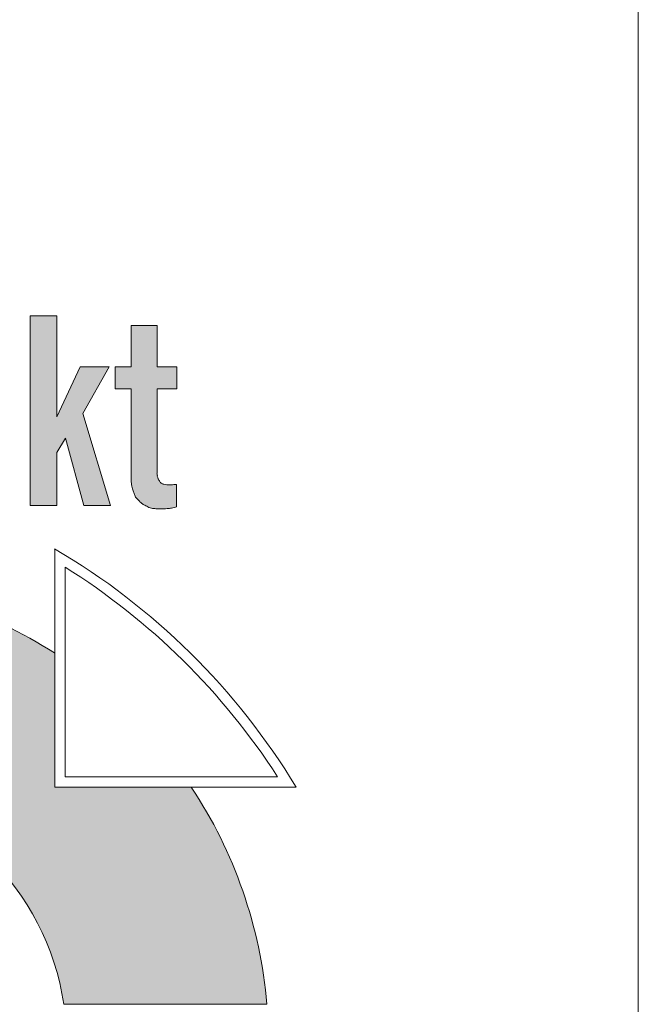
# Model space of a CAD drawing. Header units: centimetres. Extents: x 4440 to 22479, y -13438 to -10259.
# Tile 20 of 21: x 22377 to 22449, y -12426 to -12312. Entities that reach past the tile are written whole.
import ezdxf

# ---------------------------------------------------------------- set-up
doc = ezdxf.new("R2010")
doc.units = ezdxf.units.CM
doc.header["$MEASUREMENT"] = 0

msp = doc.modelspace()

# ---------------------------------------------------------------- hatches: boundary and pattern name
at = {"linetype": 'Continuous', "lineweight": 20}
for points in [[(22384.66, -12357.73), (22387.7, -12352.31), (22384.38, -12352.31), (22381.66, -12358.1), (22381.66, -12346.42), (22378.6, -12346.42), (22378.6, -12368.35), (22381.66, -12368.35), (22381.66, -12362.23), (22382.68, -12360.55), (22384.79, -12368.35), (22387.89, -12368.35)], [(22388.4, -12352.31), (22388.4, -12354.88), (22390.26, -12354.88), (22390.26, -12365.62), (22390.29, -12365.9), (22390.33, -12366.09), (22390.46, -12366.59), (22390.58, -12366.93), (22390.67, -12367.16), (22390.76, -12367.31), (22390.88, -12367.5), (22390.98, -12367.62), (22391.32, -12367.96), (22391.44, -12368.07), (22391.57, -12368.16), (22392.02, -12368.41), (22392.24, -12368.52), (22392.4, -12368.58), (22392.62, -12368.64), (22392.87, -12368.69), (22393.19, -12368.72), (22393.59, -12368.73), (22394.13, -12368.72), (22394.55, -12368.69), (22394.88, -12368.65), (22395.33, -12368.56), (22395.49, -12368.51), (22395.49, -12365.92), (22394.98, -12365.95), (22394.73, -12365.96), (22394.45, -12365.95), (22394.17, -12365.91), (22394, -12365.87), (22393.88, -12365.84), (22393.79, -12365.79), (22393.71, -12365.74), (22393.63, -12365.66), (22393.54, -12365.54), (22393.44, -12365.4), (22393.38, -12365.27), (22393.33, -12365.14), (22393.29, -12364.95), (22393.24, -12364.59), (22393.24, -12354.88), (22395.52, -12354.88), (22395.52, -12352.31), (22393.24, -12352.31), (22393.24, -12347.57), (22390.26, -12347.57), (22390.26, -12352.31)], [(22356.52, -12400.49, -0.335183), (22382.49, -12425.92), (22405.92, -12425.92, 0.126084), (22397.2, -12400.86), (22381.43, -12400.86), (22381.43, -12385.36, 0.124678), (22356.52, -12377.1)]]:
    msp.add_hatch(color=152, dxfattribs=at).paths.add_polyline_path(points)

# ---------------------------------------------------------------- linework, layer by layer
at = {"color": 7, "linetype": 'Continuous', "lineweight": 13, "flags": 128}
msp.add_lwpolyline([(21872.77, -11161.7), (22448.77, -11161.7), (22448.77, -13438.44), (21872.77, -13438.44)], close=True, dxfattribs=at)
at = {"color": 152, "linetype": 'Continuous', "lineweight": 20, "flags": 128}
for points in [[(22381.66, -12362.23), (22381.66, -12368.35), (22378.6, -12368.35), (22378.6, -12346.42), (22381.66, -12346.42), (22381.66, -12358.1)], [(22390.26, -12352.31), (22390.26, -12347.57), (22393.24, -12347.57), (22393.24, -12352.31)], [(22387.7, -12352.31), (22384.38, -12352.31), (22381.66, -12358.1)], [(22387.7, -12352.31), (22384.66, -12357.73)], [(22390.26, -12354.88), (22388.4, -12354.88), (22388.4, -12352.31), (22390.26, -12352.31)], [(22393.24, -12354.88), (22395.52, -12354.88), (22395.52, -12352.31), (22393.24, -12352.31)], [(22390.26, -12365.6), (22390.26, -12354.88)], [(22393.24, -12354.88), (22393.24, -12364.59)], [(22382.68, -12360.55), (22384.79, -12368.35), (22387.89, -12368.35), (22384.66, -12357.73)], [(22381.66, -12362.23), (22382.68, -12360.55)], [(22395.49, -12365.92), (22395.49, -12368.51)], [(22409.29, -12400.86), (22381.43, -12400.86), (22381.43, -12373.34)], [(22409.29, -12400.86), (22381.43, -12400.86), (22381.43, -12373.34)], [(22407.15, -12399.65), (22382.63, -12399.65), (22382.63, -12375.44)], [(22405.92, -12425.92), (22382.49, -12425.92)]]:
    msp.add_lwpolyline(points, dxfattribs=at)
at = {"color": 152, "linetype": 'Continuous', "lineweight": 20}
for centre, radius, start, end in [((22341.34, -12441.79), 79.32, 31.0586, 59.6444), ((22340.48, -12442.64), 79.32, 32.8112, 57.9051), ((22352.66, -12430.4), 53.44, 57.4408, 85.8682), ((22352.66, -12430.4), 30.16, 8.544, 82.6651), ((22352.66, -12430.4), 53.44, 4.8097, 33.5544)]:
    msp.add_arc(centre, radius, start, end, dxfattribs=at)
for points, knots in [([(22395.49, -12365.92), (22395.52, -12365.92), (22395.35, -12365.92), (22395.38, -12365.92), (22395.46, -12365.92), (22395.24, -12365.93), (22395.17, -12365.93), (22395.06, -12365.94), (22394.95, -12365.95), (22394.85, -12365.96), (22394.68, -12365.96), (22394.52, -12365.95), (22394.36, -12365.94), (22394.25, -12365.93), (22394.14, -12365.91), (22394.03, -12365.88), (22393.96, -12365.87), (22393.75, -12365.81), (22393.83, -12365.81), (22393.9, -12365.81), (22393.56, -12365.67), (22393.64, -12365.67), (22393.71, -12365.67), (22393.45, -12365.52), (22393.52, -12365.52), (22393.59, -12365.52), (22393.32, -12365.32), (22393.4, -12365.32), (22393.45, -12365.32), (22393.28, -12365.16), (22393.33, -12365.16), (22393.43, -12365.16), (22393.19, -12364.89), (22393.28, -12364.89), (22393.32, -12364.89), (22393.22, -12364.77), (22393.26, -12364.77), (22393.32, -12364.77), (22393.18, -12364.59), (22393.24, -12364.59)], [0, 0, 0, 0, 1, 1, 1, 2, 2, 2, 3, 3, 3, 4, 4, 4, 5, 5, 5, 6, 6, 6, 7, 7, 7, 8, 8, 8, 9, 9, 9, 10, 10, 10, 11, 11, 11, 12, 12, 12, 13, 13, 13, 13]), ([(22390.26, -12365.6), (22390.27, -12365.72), (22390.28, -12365.84), (22390.3, -12365.96), (22390.32, -12366.08), (22390.36, -12366.19), (22390.39, -12366.31), (22390.4, -12366.35), (22390.41, -12366.39), (22390.42, -12366.43), (22390.46, -12366.57), (22390.5, -12366.71), (22390.55, -12366.85), (22390.6, -12366.99), (22390.65, -12367.13), (22390.73, -12367.26), (22390.76, -12367.33), (22390.77, -12367.46), (22390.85, -12367.46), (22390.92, -12367.46), (22390.91, -12367.62), (22390.98, -12367.62), (22391.05, -12367.62), (22391.06, -12367.77), (22391.13, -12367.77), (22391.2, -12367.77), (22391.2, -12367.92), (22391.27, -12367.92), (22391.37, -12367.92), (22391.41, -12368.05), (22391.49, -12368.1), (22391.59, -12368.18), (22391.71, -12368.24), (22391.82, -12368.3), (22391.98, -12368.39), (22392.14, -12368.48), (22392.31, -12368.55), (22392.49, -12368.62), (22392.69, -12368.66), (22392.88, -12368.69), (22393.02, -12368.71), (22393.17, -12368.72), (22393.31, -12368.72), (22393.54, -12368.73), (22393.78, -12368.73), (22394.01, -12368.72), (22394.14, -12368.72), (22394.27, -12368.71), (22394.4, -12368.7), (22394.58, -12368.69), (22394.75, -12368.67), (22394.92, -12368.64), (22395.03, -12368.62), (22395.13, -12368.6), (22395.24, -12368.58), (22395.33, -12368.56), (22395.4, -12368.51), (22395.49, -12368.51)], [0, 0, 0, 0, 1, 1, 1, 2, 2, 2, 3, 3, 3, 4, 4, 4, 5, 5, 5, 6, 6, 6, 7, 7, 7, 8, 8, 8, 9, 9, 9, 10, 10, 10, 11, 11, 11, 12, 12, 12, 13, 13, 13, 14, 14, 14, 15, 15, 15, 16, 16, 16, 17, 17, 17, 18, 18, 18, 19, 19, 19, 19])]:
    msp.add_open_spline(points, degree=3, knots=knots, dxfattribs=at)

doc.saveas('drawing.dxf')
